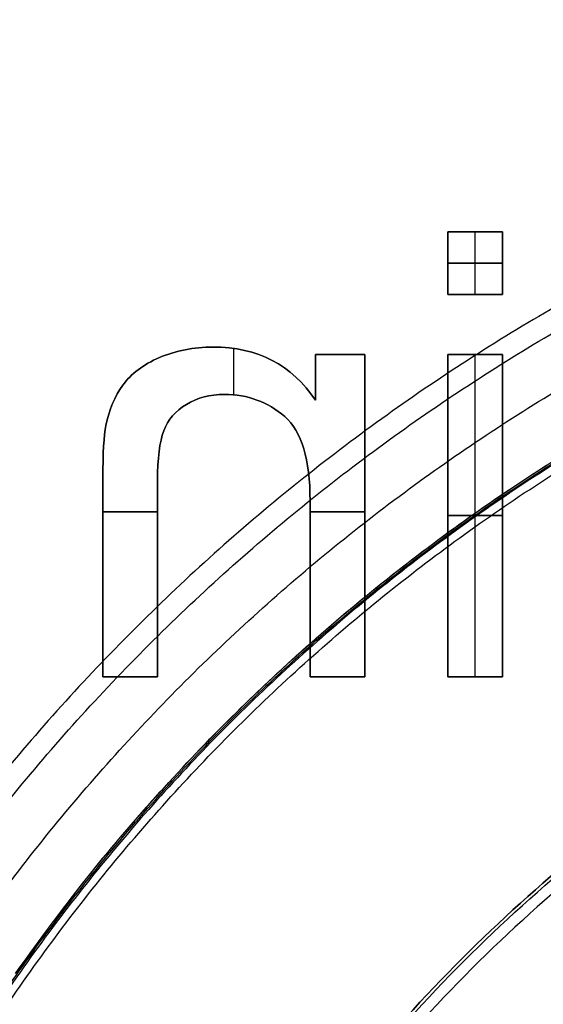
# Model space of a CAD drawing. Header units: millimetres. Extents: x -47.2 to 47.2, y -47.2 to 47.2.
# Tile 153 of 256: x -6.9 to -4.6, y 4.7 to 9.2. Entities that reach past the tile are written whole.
import ezdxf

# ---------------------------------------------------------------- set-up
doc = ezdxf.new("R2010")
doc.units = ezdxf.units.MM
doc.layers.add('Dedalino', color=18, linetype='Continuous', true_color=0x000000)

msp = doc.modelspace()

# ---------------------------------------------------------------- linework, layer by layer
at = {"layer": 'Dedalino', "color": 253, "true_color": 0x999999}
for p, q in [((-5.0133, 8.2168, 1.875), (-4.7677, 8.2168, 1.875)), ((-5.0133, 8.2168, 1.875), (-5.0133, 7.9344, 1.875)), ((-4.8905, 8.2168, 1.75), (-4.8905, 8.2168, 2)), ((-4.8905, 7.9344, 2), (-4.8905, 8.2168, 2)), ((-4.8905, 7.9344, 1.75), (-4.8905, 8.2168, 1.75)), ((-4.7677, 7.9344, 1.875), (-4.7677, 8.2168, 1.875)), ((-5.0133, 8.0756, 1.75), (-5.0133, 8.0756, 2)), ((-5.0133, 8.0756, 2), (-4.7677, 8.0756, 2)), ((-4.7677, 8.0756, 1.75), (-5.0133, 8.0756, 1.75)), ((-4.7677, 8.0756, 1.75), (-4.7677, 8.0756, 2)), ((-5.0133, 7.9344, 1.875), (-4.7677, 7.9344, 1.875)), ((-4.8905, 7.9344, 2), (-4.8905, 7.9344, 1.75)), ((-5.9754, 7.4838, 2), (-5.9754, 7.6923, 2)), ((-5.9754, 7.4838, 1.75), (-5.9754, 7.6923, 1.75)), ((-5.6078, 7.6658, 1.875), (-5.3868, 7.6658, 1.875)), ((-5.6078, 7.6658, 1.875), (-5.6078, 7.4596, 1.875)), ((-5.4973, 7.6658, 1.75), (-5.4973, 7.6658, 2)), ((-5.3868, 6.2168, 1.875), (-5.3868, 7.6658, 1.875)), ((-5.0133, 7.6658, 1.875), (-4.7677, 7.6658, 1.875)), ((-5.0133, 7.6658, 1.875), (-5.0133, 6.2168, 1.875)), ((-4.8905, 7.6658, 1.75), (-4.8905, 7.6658, 2)), ((-4.8905, 6.2168, 2), (-4.8905, 7.6658, 2)), ((-4.8905, 6.2168, 1.75), (-4.8905, 7.6658, 1.75)), ((-4.7677, 6.2168, 1.875), (-4.7677, 7.6658, 1.875)), ((-5.6078, 7.5627, 1.75), (-5.6078, 7.5627, 2)), ((-6.5641, 6.9577, 2), (-6.3185, 6.9577, 2)), ((-6.3185, 6.9577, 1.75), (-6.5641, 6.9577, 1.75)), ((-5.6324, 6.9577, 2), (-5.3868, 6.9577, 2)), ((-5.3868, 6.9577, 1.75), (-5.6324, 6.9577, 1.75)), ((-5.3868, 6.9413, 1.75), (-5.3868, 6.9413, 2)), ((-5.0133, 6.9413, 1.75), (-5.0133, 6.9413, 2)), ((-5.0133, 6.9413, 2), (-4.7677, 6.9413, 2)), ((-4.7677, 6.9413, 1.75), (-5.0133, 6.9413, 1.75)), ((-4.7677, 6.9413, 1.75), (-4.7677, 6.9413, 2)), ((-6.5641, 6.2168, 1.875), (-6.3185, 6.2168, 1.875)), ((-6.4413, 6.2168, 2), (-6.4413, 6.2168, 1.75)), ((-5.6324, 6.2168, 1.875), (-5.3868, 6.2168, 1.875)), ((-5.5096, 6.2168, 2), (-5.5096, 6.2168, 1.75)), ((-5.0133, 6.2168, 1.875), (-4.7677, 6.2168, 1.875)), ((-4.8905, 6.2168, 2), (-4.8905, 6.2168, 1.75))]:
    msp.add_line(p, q, dxfattribs=at)
at = {"layer": 'Dedalino', "color": 1, "true_color": 0xff0000}
for points, weights, degree, knots in [([(47.199, 0, 2), (47.199, 47.199, 2), (0, 47.199, 2), (-47.199, 47.199, 2), (-47.199, 0, 2)], [1, 0.707106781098, 1, 0.707106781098, 1], 2, [0, 0, 0, 94.398023, 94.398023, 188.796046, 188.796046, 188.796046]), ([(-47.1865, 0, 8.189), (-47.1865, 27.6412, 8.189), (-27.6412, 47.1865, 8.189), (0, 47.1865, 8.189), (27.6412, 47.1865, 8.189), (47.1865, 27.6412, 8.189), (47.1865, 0, 8.189)], [0.999999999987, 0.804737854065, 0.80473785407, 1, 0.804737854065, 0.804737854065, 1], 3, [0, 0, 0, 0, 82.974458, 82.974458, 82.974458, 165.948917, 165.948917, 165.948917, 165.948917]), ([(-47.0491, 0, 14.4817), (-47.0491, 27.5607, 14.4817), (-27.5607, 47.0491, 14.4817), (0, 47.0491, 14.4817), (27.5607, 47.0491, 14.4817), (47.0491, 27.5607, 14.4817), (47.0491, 0, 14.4817)], [0.999999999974, 0.804737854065, 0.804737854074, 1, 0.804737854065, 0.804737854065, 1], 3, [0, 0, 0, 0, 82.974458, 82.974458, 82.974458, 165.948917, 165.948917, 165.948917, 165.948917]), ([(0, -47, 2), (-47, -47, 2), (-47, 0, 2), (-47, 47, 2), (0, 47, 2)], [1, 0.707106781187, 1, 0.707106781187, 1], 2, [0, 0, 0, 94, 94, 188, 188, 188]), ([(-46.7916, 0, 20.7455), (-46.7916, 27.4099, 20.7455), (-27.4099, 46.7916, 20.7455), (0, 46.7916, 20.7455), (27.4099, 46.7916, 20.7455), (46.7916, 27.4099, 20.7455), (46.7916, 0, 20.7455)], [0.999999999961, 0.804737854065, 0.804737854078, 1, 0.804737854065, 0.804737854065, 1], 3, [0, 0, 0, 0, 82.974458, 82.974458, 82.974458, 165.948917, 165.948917, 165.948917, 165.948917]), ([(-46.5, 0, 1.5), (-46.5, 46.5, 1.5), (0, 46.5, 1.5), (46.5, 46.5, 1.5), (46.5, 0, 1.5)], [1, 0.707106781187, 1, 0.707106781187, 1], 2, [0, 0, 0, 71.471233, 71.471233, 142.942466, 142.942466, 142.942466]), ([(-46.5, 0, 2), (-46.5, 46.5, 2), (0, 46.5, 2), (46.5, 46.5, 2), (46.5, 0, 2)], [1, 0.707106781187, 1, 0.707106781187, 1], 2, [0, 0, 0, 93, 93, 186, 186, 186]), ([(-46.5, 0, 1.75), (-46.5, 46.5, 1.75), (0, 46.5, 1.75), (46.5, 46.5, 1.75), (46.5, 0, 1.75)], [1, 0.707106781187, 1, 0.707106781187, 1], 2, [0, 0, 0, 73.042029, 73.042029, 146.084058, 146.084058, 146.084058]), ([(-46.4181, 0, 26.9426), (-46.4181, 27.1911, 26.9426), (-27.1911, 46.4181, 26.9426), (0, 46.4181, 26.9426), (27.1911, 46.4181, 26.9426), (46.4181, 27.1911, 26.9426), (46.4181, 0, 26.9426)], [0.999999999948, 0.804737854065, 0.804737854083, 1, 0.804737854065, 0.804737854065, 1], 3, [0, 0, 0, 0, 82.974458, 82.974458, 82.974458, 165.948917, 165.948917, 165.948917, 165.948917]), ([(-45.9203, 0, 33.0945), (-45.9203, 26.8995, 33.0945), (-26.8995, 45.9203, 33.0945), (0, 45.9203, 33.0945), (26.8995, 45.9203, 33.0945), (45.9203, 26.8995, 33.0945), (45.9203, 0, 33.0945)], [0.999999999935, 0.804737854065, 0.804737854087, 1, 0.804737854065, 0.804737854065, 1], 3, [0, 0, 0, 0, 82.974458, 82.974458, 82.974458, 165.948917, 165.948917, 165.948917, 165.948917]), ([(-45.5, 0, 0.5), (-45.5, 45.5, 0.5), (0, 45.5, 0.5), (45.5, 45.5, 0.5), (45.5, 0, 0.5)], [1, 0.707106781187, 1, 0.707106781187, 1], 2, [-182, -182, -182, -91, -91, 0, 0, 0]), ([(-45.5, 0, 0.5), (-45.5, 45.5, 0.5), (0, 45.5, 0.5), (45.5, 45.5, 0.5), (45.5, 0, 0.5)], [1, 0.707106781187, 1, 0.707106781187, 1], 2, [0, 0, 0, 71.471233, 71.471233, 142.942466, 142.942466, 142.942466]), ([(0, -45.5, 10), (-45.5, -45.5, 10), (-45.5, 0, 10), (-45.5, 45.5, 10), (0, 45.5, 10)], [1, 0.707106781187, 1, 0.707106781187, 1], 2, [-182, -182, -182, -91, -91, 0, 0, 0]), ([(0, -45.5, 2), (-45.5, -45.5, 2), (-45.5, 0, 2), (-45.5, 45.5, 2), (0, 45.5, 2)], [1, 0.707106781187, 1, 0.707106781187, 1], 2, [0, 0, 0, 91, 91, 182, 182, 182]), ([(0, -45.5, 6), (-45.5, -45.5, 6), (-45.5, 0, 6), (-45.5, 45.5, 6), (0, 45.5, 6)], [1, 0.707106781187, 1, 0.707106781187, 1], 2, [71.471233, 71.471233, 71.471233, 142.942466, 142.942466, 214.413699, 214.413699, 214.413699]), ([(-45.48, 0, 2), (-45.48, 45.48, 2), (0, 45.48, 2), (45.48, 45.48, 2), (45.48, 0, 2)], [1, 0.707106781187, 1, 0.707106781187, 1], 2, [-181.92, -181.92, -181.92, -90.96, -90.96, 0, 0, 0]), ([(-45.48, 0, 9), (-45.48, 45.48, 9), (0, 45.48, 9), (45.48, 45.48, 9), (45.48, 0, 9)], [1, 0.707106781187, 1, 0.707106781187, 1], 2, [0, 0, 0, 90.96, 90.96, 181.92, 181.92, 181.92]), ([(-45.48, 0, 5.5), (-45.48, 45.48, 5.5), (0, 45.48, 5.5), (45.48, 45.48, 5.5), (45.48, 0, 5.5)], [1, 0.707106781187, 1, 0.707106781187, 1], 2, [0, 0, 0, 71.439817, 71.439817, 142.879634, 142.879634, 142.879634]), ([(0, 45.4498, 10), (-45.4498, 45.4498, 10), (-45.4498, 0, 10), (-45.4498, -45.4498, 10), (0, -45.4498, 10)], [1, 0.707106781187, 1, 0.707106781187, 1], 2, [-181.799029, -181.799029, -181.799029, -90.899515, -90.899515, 0, 0, 0]), ([(-45.2662, 0, 39.2464), (-45.2662, 26.5163, 39.2464), (-26.5163, 45.2662, 39.2464), (0, 45.2662, 39.2464), (26.5163, 45.2662, 39.2464), (45.2662, 26.5163, 39.2464), (45.2662, 0, 39.2464)], [0.999999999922, 0.804737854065, 0.804737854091, 1, 0.804737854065, 0.804737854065, 1], 3, [0, 0, 0, 0, 82.974458, 82.974458, 82.974458, 165.948917, 165.948917, 165.948917, 165.948917]), ([(-45.224, 0, 0.5), (-45.224, 45.224, 0.5), (0, 45.224, 0.5), (45.224, 45.224, 0.5), (45.224, 0, 0.5)], [1, 0.707106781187, 1, 0.707106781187, 1], 2, [0, 0, 0, 90.448, 90.448, 180.896, 180.896, 180.896]), ([(-44.874, 0), (-44.874, 44.874), (0, 44.874), (44.874, 44.874), (44.874, 0)], [1, 0.707106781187, 1, 0.707106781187, 1], 2, [0, 0, 0, 89.748, 89.748, 179.496, 179.496, 179.496]), ([(-44.524, 0, 0.5), (-44.524, 44.524, 0.5), (0, 44.524, 0.5), (44.524, 44.524, 0.5), (44.524, 0, 0.5)], [1, 0.707106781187, 1, 0.707106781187, 1], 2, [-178.096, -178.096, -178.096, -89.048, -89.048, 0, 0, 0]), ([(-44.3878, 0, 45.4308), (-44.3878, 26.0017, 45.4308), (-26.0017, 44.3878, 45.4308), (0, 44.3878, 45.4308), (26.0017, 44.3878, 45.4308), (44.3878, 26.0017, 45.4308), (44.3878, 0, 45.4308)], [0.999999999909, 0.804737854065, 0.804737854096, 1, 0.804737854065, 0.804737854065, 1], 3, [0, 0, 0, 0, 82.974458, 82.974458, 82.974458, 165.948917, 165.948917, 165.948917, 165.948917]), ([(-44.024, 0, 0.5), (-44.024, 44.024, 0.5), (0, 44.024, 0.5), (44.024, 44.024, 0.5), (44.024, 0, 0.5)], [1, 0.707106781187, 1, 0.707106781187, 1], 2, [0, 0, 0, 88.048, 88.048, 176.096, 176.096, 176.096]), ([(-44, 0, 10.5156), (-44, 44, 10.5156), (0, 44, 10.5156), (44, 44, 10.5156), (44, 0, 10.5156)], [1, 0.707106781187, 1, 0.707106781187, 1], 2, [0, 0, 0, 88, 88, 176, 176, 176]), ([(-44, 0, 2), (-44, 44, 2), (0, 44, 2), (44, 44, 2), (44, 0, 2)], [1, 0.707106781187, 1, 0.707106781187, 1], 2, [0, 0, 0, 88, 88, 176, 176, 176]), ([(-44, 0, 6.2578), (-44, 44, 6.2578), (0, 44, 6.2578), (44, 44, 6.2578), (44, 0, 6.2578)], [1, 0.707106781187, 1, 0.707106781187, 1], 2, [0, 0, 0, 69.115038, 69.115038, 138.230077, 138.230077, 138.230077]), ([(-43.674, 0), (-43.674, 43.674), (0, 43.674), (43.674, 43.674), (43.674, 0)], [1, 0.707106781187, 1, 0.707106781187, 1], 2, [0, 0, 0, 87.348, 87.348, 174.696, 174.696, 174.696]), ([(-43.324, 0, 0.5), (-43.324, 43.324, 0.5), (0, 43.324, 0.5), (43.324, 43.324, 0.5), (43.324, 0, 0.5)], [1, 0.707106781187, 1, 0.707106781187, 1], 2, [-173.296, -173.296, -173.296, -86.648, -86.648, 0, 0, 0]), ([(-43.1697, 0, 51.6319), (-43.1697, 25.2882, 51.6319), (-25.2882, 43.1697, 51.6319), (0, 43.1697, 51.6319), (25.2882, 43.1697, 51.6319), (43.1697, 25.2882, 51.6319), (43.1697, 0, 51.6319)], [0.999999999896, 0.804737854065, 0.8047378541, 1, 0.804737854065, 0.804737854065, 1], 3, [0, 0, 0, 0, 82.974458, 82.974458, 82.974458, 165.948917, 165.948917, 165.948917, 165.948917]), ([(-42.824, 0, 0.5), (-42.824, 42.824, 0.5), (0, 42.824, 0.5), (42.824, 42.824, 0.5), (42.824, 0, 0.5)], [1, 0.707106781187, 1, 0.707106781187, 1], 2, [0, 0, 0, 85.648, 85.648, 171.296, 171.296, 171.296]), ([(-42.474, 0), (-42.474, 42.474), (0, 42.474), (42.474, 42.474), (42.474, 0)], [1, 0.707106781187, 1, 0.707106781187, 1], 2, [0, 0, 0, 84.948, 84.948, 169.896, 169.896, 169.896]), ([(-42.124, 0, 0.5), (-42.124, 42.124, 0.5), (0, 42.124, 0.5), (42.124, 42.124, 0.5), (42.124, 0, 0.5)], [1, 0.707106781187, 1, 0.707106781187, 1], 2, [-168.496, -168.496, -168.496, -84.248, -84.248, 0, 0, 0]), ([(-41.624, 0, 0.5), (-41.624, 41.624, 0.5), (0, 41.624, 0.5), (41.624, 41.624, 0.5), (41.624, 0, 0.5)], [1, 0.707106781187, 1, 0.707106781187, 1], 2, [0, 0, 0, 83.248, 83.248, 166.496, 166.496, 166.496]), ([(-41.4374, 0, 57.7505), (-41.4374, 24.2735, 57.7505), (-24.2735, 41.4374, 57.7505), (0, 41.4374, 57.7505), (24.2735, 41.4374, 57.7505), (41.4374, 24.2735, 57.7505), (41.4374, 0, 57.7505)], [0.999999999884, 0.804737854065, 0.804737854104, 1, 0.804737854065, 0.804737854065, 1], 3, [0, 0, 0, 0, 82.974458, 82.974458, 82.974458, 165.948917, 165.948917, 165.948917, 165.948917]), ([(-41.274, 0), (-41.274, 41.274), (0, 41.274), (41.274, 41.274), (41.274, 0)], [1, 0.707106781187, 1, 0.707106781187, 1], 2, [0, 0, 0, 82.548, 82.548, 165.096, 165.096, 165.096]), ([(-40.924, 0, 0.5), (-40.924, 40.924, 0.5), (0, 40.924, 0.5), (40.924, 40.924, 0.5), (40.924, 0, 0.5)], [1, 0.707106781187, 1, 0.707106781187, 1], 2, [-163.696, -163.696, -163.696, -81.848, -81.848, 0, 0, 0]), ([(-40.424, 0, 0.5), (-40.424, 40.424, 0.5), (0, 40.424, 0.5), (40.424, 40.424, 0.5), (40.424, 0, 0.5)], [1, 0.707106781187, 1, 0.707106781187, 1], 2, [0, 0, 0, 80.848, 80.848, 161.696, 161.696, 161.696]), ([(-40.074, 0), (-40.074, 40.074), (0, 40.074), (40.074, 40.074), (40.074, 0)], [1, 0.707106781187, 1, 0.707106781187, 1], 2, [0, 0, 0, 80.148, 80.148, 160.296, 160.296, 160.296]), ([(-39.724, 0, 0.5), (-39.724, 39.724, 0.5), (0, 39.724, 0.5), (39.724, 39.724, 0.5), (39.724, 0, 0.5)], [1, 0.707106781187, 1, 0.707106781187, 1], 2, [-158.896, -158.896, -158.896, -79.448, -79.448, 0, 0, 0]), ([(-39.224, 0, 0.5), (-39.224, 39.224, 0.5), (0, 39.224, 0.5), (39.224, 39.224, 0.5), (39.224, 0, 0.5)], [1, 0.707106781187, 1, 0.707106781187, 1], 2, [0, 0, 0, 78.448, 78.448, 156.896, 156.896, 156.896]), ([(-38.971, 0, 63.5882), (-38.971, 22.8287, 63.5882), (-22.8287, 38.971, 63.5882), (0, 38.971, 63.5882), (22.8287, 38.971, 63.5882), (38.971, 22.8287, 63.5882), (38.971, 0, 63.5882)], [0.999999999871, 0.804737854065, 0.804737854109, 1, 0.804737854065, 0.804737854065, 1], 3, [0, 0, 0, 0, 82.974458, 82.974458, 82.974458, 165.948917, 165.948917, 165.948917, 165.948917]), ([(-38.874, 0), (-38.874, 38.874), (0, 38.874), (38.874, 38.874), (38.874, 0)], [1, 0.707106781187, 1, 0.707106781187, 1], 2, [0, 0, 0, 77.748, 77.748, 155.496, 155.496, 155.496]), ([(-38.707, 0, 2), (-38.707, 38.707, 2), (0, 38.707, 2), (38.707, 38.707, 2), (38.707, 0, 2)], [1, 0.707106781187, 1, 0.707106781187, 1], 2, [-154.828, -154.828, -154.828, -77.414, -77.414, 0, 0, 0]), ([(-38.524, 0, 0.5), (-38.524, 38.524, 0.5), (0, 38.524, 0.5), (38.524, 38.524, 0.5), (38.524, 0, 0.5)], [1, 0.707106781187, 1, 0.707106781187, 1], 2, [-154.096, -154.096, -154.096, -77.048, -77.048, 0, 0, 0]), ([(-38.3534, 0, 2.1464), (-38.3534, 38.3534, 2.1464), (0, 38.3534, 2.1464), (38.3534, 38.3534, 2.1464), (38.3534, 0, 2.1464)], [1, 0.707106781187, 1, 0.707106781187, 1], 2, [0, 0, 0, 76.706893, 76.706893, 153.413786, 153.413786, 153.413786]), ([(0, -37.9093, 0.5761), (-37.9093, -37.9093, 0.5761), (-37.9093, 0, 0.5761), (-37.9093, 37.9093, 0.5761), (0, 37.9093, 0.5761)], [0.5, 0.353553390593, 0.5, 0.353553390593, 0.5], 2, [0, 0, 0, 59.36725, 59.36725, 118.7345, 118.7345, 118.7345]), ([(0, -37.5849, 0.7929), (-37.5849, -37.5849, 0.7929), (-37.5849, 0, 0.7929), (-37.5849, 37.5849, 0.7929), (0, 37.5849, 0.7929)], [1, 0.707106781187, 1, 0.707106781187, 1], 2, [0, 0, 0, 58.081297, 58.081297, 116.162595, 116.162595, 116.162595]), ([(-37.2921, 0, 3.2071), (-37.2921, 37.2921, 3.2071), (0, 37.2921, 3.2071), (37.2921, 37.2921, 3.2071), (37.2921, 0, 3.2071)], [1, 0.707106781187, 1, 0.707106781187, 1], 2, [0, 0, 0, 74.584214, 74.584214, 149.168427, 149.168427, 149.168427]), ([(0, -37.128, 1.25), (-37.128, -37.128, 1.25), (-37.128, 0, 1.25), (-37.128, 37.128, 1.25), (0, 37.128, 1.25)], [1, 0.707106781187, 1, 0.707106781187, 1], 2, [0, 0, 0, 58.081297, 58.081297, 116.162595, 116.162595, 116.162595]), ([(-36.585, 0, 3.5), (-36.585, 36.585, 3.5), (0, 36.585, 3.5), (36.585, 36.585, 3.5), (36.585, 0, 3.5)], [1, 0.707106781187, 1, 0.707106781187, 1], 2, [0, 0, 0, 73.17, 73.17, 146.34, 146.34, 146.34]), ([(-35.964, 0, 2), (-35.964, 35.964, 2), (0, 35.964, 2), (35.964, 35.964, 2), (35.964, 0, 2)], [1, 0.707106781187, 1, 0.707106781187, 1], 2, [-143.856, -143.856, -143.856, -71.928, -71.928, 0, 0, 0]), ([(-35.6039, 0, 68.9041), (-35.6039, 20.8563, 68.9041), (-20.8563, 35.6039, 68.9041), (0, 35.6039, 68.9041), (20.8563, 35.6039, 68.9041), (35.6039, 20.8563, 68.9041), (35.6039, 0, 68.9041)], [0.999999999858, 0.804737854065, 0.804737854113, 1, 0.804737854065, 0.804737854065, 1], 3, [0, 0, 0, 0, 82.974458, 82.974458, 82.974458, 165.948917, 165.948917, 165.948917, 165.948917]), ([(-32.5, 0, 3.5), (-32.5, 32.5, 3.5), (0, 32.5, 3.5), (32.5, 32.5, 3.5), (32.5, 0, 3.5)], [1, 0.707106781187, 1, 0.707106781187, 1], 2, [-130, -130, -130, -65, -65, 0, 0, 0]), ([(32.5, 0, 7.5), (32.5, 32.5, 7.5), (0, 32.5, 7.5), (-32.5, 32.5, 7.5), (-32.5, 0, 7.5)], [1, 0.707106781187, 1, 0.707106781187, 1], 2, [-130, -130, -130, -65, -65, 0, 0, 0]), ([(-32.5, 0, 5.5), (-32.5, 32.5, 5.5), (0, 32.5, 5.5), (32.5, 32.5, 5.5), (32.5, 0, 5.5)], [1, 0.707106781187, 1, 0.707106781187, 1], 2, [0, 0, 0, 51.050881, 51.050881, 102.101761, 102.101761, 102.101761]), ([(-14.8429, 0, 82.2444), (-14.8429, 8.6948, 82.2444), (-8.6948, 14.8429, 82.2444), (0, 14.8429, 82.2444), (8.6948, 14.8429, 82.2444), (14.8429, 8.6948, 82.2444), (14.8429, 0, 82.2444)], [0.999999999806, 0.804737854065, 0.80473785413, 1, 0.804737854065, 0.804737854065, 1], 3, [0, 0, 0, 0, 82.974458, 82.974458, 82.974458, 165.948917, 165.948917, 165.948917, 165.948917]), ([(-8.9925, 0, 81.8998), (-8.9925, 8.9925, 81.8998), (0, 8.9925, 81.8998), (8.9925, 8.9925, 81.8998), (8.9925, 0, 81.8998)], [1, 0.707106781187, 1, 0.707106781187, 1], 2, [0, 0, 0, 14.125348, 14.125348, 28.250696, 28.250696, 28.250696]), ([(-8.7614, 0, 83.6609), (-8.7614, 8.7614, 83.6609), (0, 8.7614, 83.6609), (8.7614, 8.7614, 83.6609), (8.7614, 0, 83.6609)], [1, 0.707106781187, 1, 0.707106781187, 1], 2, [0, 0, 0, 17.522817, 17.522817, 35.045634, 35.045634, 35.045634]), ([(8.4862, 0, 83.6864), (8.4862, 8.4862, 83.6864), (0, 8.4862, 83.6864), (-8.4862, 8.4862, 83.6864), (-8.4862, 0, 83.6864)], [1, 0.707106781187, 1, 0.707106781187, 1], 2, [0, 0, 0, 13.330159, 13.330159, 26.660318, 26.660318, 26.660318]), ([(0, -8.45, 76.5347), (-8.45, -8.45, 76.5347), (-8.45, 0, 76.5347), (-8.45, 8.45, 76.5347), (0, 8.45, 76.5347)], [1, 0.707106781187, 1, 0.707106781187, 1], 2, [-33.8, -33.8, -33.8, -16.9, -16.9, 0, 0, 0]), ([(7, 0, 3.5), (7, 7, 3.5), (0, 7, 3.5), (-7, 7, 3.5), (-7, 0, 3.5)], [1, 0.707106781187, 1, 0.707106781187, 1], 2, [-28, -28, -28, -14, -14, 0, 0, 0]), ([(-7, 0, 7.5), (-7, 7, 7.5), (0, 7, 7.5), (7, 7, 7.5), (7, 0, 7.5)], [1, 0.707106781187, 1, 0.707106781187, 1], 2, [-28, -28, -28, -14, -14, 0, 0, 0]), ([(-7, 0, 5.5), (-7, 7, 5.5), (0, 7, 5.5), (7, 7, 5.5), (7, 0, 5.5)], [1, 0.707106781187, 1, 0.707106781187, 1], 2, [3.141593, 3.141593, 3.141593, 4.712389, 4.712389, 6.283185, 6.283185, 6.283185]), ([(0, 6.9369, 76.5347), (-6.9369, 6.9369, 76.5347), (-6.9369, 0, 76.5347), (-6.9369, -6.9369, 76.5347), (0, -6.9369, 76.5347)], [1, 0.707106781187, 1, 0.707106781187, 1], 2, [-27.747458, -27.747458, -27.747458, -13.873729, -13.873729, 0, 0, 0])]:
    msp.add_rational_spline(points, weights, degree=degree, knots=knots, dxfattribs=at)
for points, weights, degree in [([(0, -45.0915, 21.4077), (-90.1829, -45.0915, 21.4077), (-90.1829, 45.0915, 21.4077), (0, 45.0915, 21.4077)], [1, 0.333333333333, 0.333333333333, 1], 3), ([(0, -44.2833, 32.734), (-88.5665, -44.2833, 32.734), (-88.5665, 44.2833, 32.734), (0, 44.2833, 32.734)], [1, 0.333333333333, 0.333333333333, 1], 3), ([(0, -43.612, 38.3801), (-87.2241, -43.612, 38.3801), (-87.2241, 43.612, 38.3801), (0, 43.612, 38.3801)], [1, 0.333333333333, 0.333333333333, 1], 3), ([(0, -42.8457, 44.0457), (-85.6915, -42.8457, 44.0457), (-85.6915, 42.8457, 44.0457), (0, 42.8457, 44.0457)], [1, 0.333333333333, 0.333333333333, 1], 3), ([(0, -41.9076, 49.6006), (-83.8151, -41.9076, 49.6006), (-83.8151, 41.9076, 49.6006), (0, 41.9076, 49.6006)], [1, 0.333333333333, 0.333333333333, 1], 3), ([(0, -40.4901, 54.996), (-80.9802, -40.4901, 54.996), (-80.9802, 40.4901, 54.996), (0, 40.4901, 54.996)], [1, 0.333333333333, 0.333333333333, 1], 3), ([(0, -38.4565, 60.139), (-76.913, -38.4565, 60.139), (-76.913, 38.4565, 60.139), (0, 38.4565, 60.139)], [1, 0.333333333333, 0.333333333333, 1], 3), ([(-38.292, 0, 0.5), (-38.292, 38.292, 0.5), (0, 38.292, 0.5)], [1, 0.707106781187, 1], 2), ([(-36.6711, 0, 1.7071), (-36.6711, 36.6711, 1.7071), (0, 36.6711, 1.7071)], [1, 0.707106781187, 1], 2), ([(0, -35.8087, 65.0865), (-71.6175, -35.8087, 65.0865), (-71.6175, 35.8087, 65.0865), (0, 35.8087, 65.0865)], [1, 0.333333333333, 0.333333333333, 1], 3), ([(0, 9.0888, 81.8904), (-9.0888, 9.0888, 81.8904), (-9.0888, 0, 81.8904)], [1, 0.707106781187, 1], 2), ([(-8.4925, 0, 81.4041), (-8.4925, 8.4925, 81.4041), (0, 8.4925, 81.4041)], [1, 0.707106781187, 1], 2), ([(-6.9575, 4.8829, 7.5), (-4.687, 8.1181, 7.5), (-0.75, 8.4668, 7.5)], [1, 0.906765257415, 1], 2), ([(-6.9575, 4.8829, 3.5), (-4.687, 8.1181, 3.5), (-0.75, 8.4668, 3.5)], [1, 0.906765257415, 1], 2), ([(-6.9575, 4.8829, 5.5), (-4.687, 8.1181, 5.5), (-0.75, 8.4668, 5.5)], [0.860005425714, 0.826588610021, 0.966246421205], 2), ([(-6.9863, 0, 82.1995), (-6.9863, 6.9863, 82.1995), (0, 6.9863, 82.1995)], [1, 0.707106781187, 1], 2)]:
    msp.add_rational_spline(points, weights, degree=degree, dxfattribs=at)
at = {"layer": 'Dedalino', "color": 253, "true_color": 0x999999}
for points, degree in [([(-5.0133, 8.2168, 1.75), (-5.0133, 8.2168, 1.875), (-5.0133, 8.2168, 2)], 2), ([(-5.0133, 8.2168, 2), (-4.9314, 8.2168, 2), (-4.8495, 8.2168, 2), (-4.7677, 8.2168, 2)], 3), ([(-4.7677, 8.2168, 1.75), (-4.8495, 8.2168, 1.75), (-4.9314, 8.2168, 1.75), (-5.0133, 8.2168, 1.75)], 3), ([(-5.0133, 7.9344, 2), (-5.0133, 8.0285, 2), (-5.0133, 8.1227, 2), (-5.0133, 8.2168, 2)], 3), ([(-5.0133, 8.2168, 1.75), (-5.0133, 8.1227, 1.75), (-5.0133, 8.0285, 1.75), (-5.0133, 7.9344, 1.75)], 3), ([(-4.7677, 8.2168, 1.75), (-4.7677, 8.2168, 1.875), (-4.7677, 8.2168, 2)], 2), ([(-4.7677, 8.2168, 2), (-4.7677, 8.1227, 2), (-4.7677, 8.0285, 2), (-4.7677, 7.9344, 2)], 3), ([(-4.7677, 7.9344, 1.75), (-4.7677, 8.0285, 1.75), (-4.7677, 8.1227, 1.75), (-4.7677, 8.2168, 1.75)], 3), ([(-5.0133, 7.9344, 1.75), (-5.0133, 7.9344, 1.875), (-5.0133, 7.9344, 2)], 2), ([(-4.7677, 7.9344, 2), (-4.8495, 7.9344, 2), (-4.9314, 7.9344, 2), (-5.0133, 7.9344, 2)], 3), ([(-5.0133, 7.9344, 1.75), (-4.9314, 7.9344, 1.75), (-4.8495, 7.9344, 1.75), (-4.7677, 7.9344, 1.75)], 3), ([(-4.7677, 7.9344, 2), (-4.7677, 7.9344, 1.875), (-4.7677, 7.9344, 1.75)], 2), ([(-6.0688, 7.6985, 2), (-6.0688, 7.6985, 1.875), (-6.0688, 7.6985, 1.75)], 2), ([(-5.6078, 7.6658, 1.75), (-5.6078, 7.6658, 1.875), (-5.6078, 7.6658, 2)], 2), ([(-5.6078, 7.6658, 2), (-5.5341, 7.6658, 2), (-5.4604, 7.6658, 2), (-5.3868, 7.6658, 2)], 3), ([(-5.3868, 7.6658, 1.75), (-5.4604, 7.6658, 1.75), (-5.5341, 7.6658, 1.75), (-5.6078, 7.6658, 1.75)], 3), ([(-5.6078, 7.4596, 2), (-5.6078, 7.5283, 2), (-5.6078, 7.597, 2), (-5.6078, 7.6658, 2)], 3), ([(-5.6078, 7.6658, 1.75), (-5.6078, 7.597, 1.75), (-5.6078, 7.5283, 1.75), (-5.6078, 7.4596, 1.75)], 3), ([(-5.3868, 7.6658, 1.75), (-5.3868, 7.6658, 1.875), (-5.3868, 7.6658, 2)], 2), ([(-5.3868, 7.6658, 2), (-5.3868, 7.1828, 2), (-5.3868, 6.6998, 2), (-5.3868, 6.2168, 2)], 3), ([(-5.3868, 6.2168, 1.75), (-5.3868, 6.6998, 1.75), (-5.3868, 7.1828, 1.75), (-5.3868, 7.6658, 1.75)], 3), ([(-5.0133, 7.6658, 1.75), (-5.0133, 7.6658, 1.875), (-5.0133, 7.6658, 2)], 2), ([(-5.0133, 7.6658, 2), (-4.9314, 7.6658, 2), (-4.8495, 7.6658, 2), (-4.7677, 7.6658, 2)], 3), ([(-4.7677, 7.6658, 1.75), (-4.8495, 7.6658, 1.75), (-4.9314, 7.6658, 1.75), (-5.0133, 7.6658, 1.75)], 3), ([(-5.0133, 6.2168, 2), (-5.0133, 6.6998, 2), (-5.0133, 7.1828, 2), (-5.0133, 7.6658, 2)], 3), ([(-5.0133, 7.6658, 1.75), (-5.0133, 7.1828, 1.75), (-5.0133, 6.6998, 1.75), (-5.0133, 6.2168, 1.75)], 3), ([(-4.7677, 7.6658, 1.75), (-4.7677, 7.6658, 1.875), (-4.7677, 7.6658, 2)], 2), ([(-4.7677, 7.6658, 2), (-4.7677, 7.1828, 2), (-4.7677, 6.6998, 2), (-4.7677, 6.2168, 2)], 3), ([(-4.7677, 6.2168, 1.75), (-4.7677, 6.6998, 1.75), (-4.7677, 7.1828, 1.75), (-4.7677, 7.6658, 1.75)], 3), ([(-6.474, 7.5276, 2), (-6.4377, 7.5788, 2), (-6.3829, 7.6197, 2), (-6.3098, 7.6514, 2)], 3), ([(-6.3098, 7.6514, 1.75), (-6.3829, 7.6197, 1.75), (-6.4377, 7.5788, 1.75), (-6.474, 7.5276, 1.75)], 3), ([(-6.3098, 7.6514, 1.875), (-6.3829, 7.6197, 1.875), (-6.4377, 7.5788, 1.875), (-6.474, 7.5276, 1.875)], 3), ([(-6.3098, 7.6514, 1.75), (-6.3098, 7.6514, 1.875), (-6.3098, 7.6514, 2)], 2), ([(-6.4057, 7.5968, 2), (-6.4057, 7.5968, 1.875), (-6.4057, 7.5968, 1.75)], 2), ([(-6.5507, 7.3465, 2), (-6.5359, 7.4166, 2), (-6.5103, 7.477, 2), (-6.474, 7.5276, 2)], 3), ([(-6.474, 7.5276, 1.75), (-6.5103, 7.477, 1.75), (-6.5359, 7.4166, 1.75), (-6.5507, 7.3465, 1.75)], 3), ([(-6.474, 7.5276, 1.875), (-6.5103, 7.477, 1.875), (-6.5359, 7.4166, 1.875), (-6.5507, 7.3465, 1.875)], 3), ([(-6.474, 7.5276, 1.75), (-6.474, 7.5276, 1.875), (-6.474, 7.5276, 2)], 2), ([(-6.0171, 7.4857, 2), (-6.0171, 7.4857, 1.875), (-6.0171, 7.4857, 1.75)], 2), ([(-6.5204, 7.4444, 2), (-6.5204, 7.4444, 1.875), (-6.5204, 7.4444, 1.75)], 2), ([(-6.1885, 7.4412, 2), (-6.2371, 7.4115, 2), (-6.2709, 7.3721, 2), (-6.2898, 7.3225, 2)], 3), ([(-6.2898, 7.3225, 1.75), (-6.2709, 7.3721, 1.75), (-6.2371, 7.4115, 1.75), (-6.1885, 7.4412, 1.75)], 3), ([(-6.2898, 7.3225, 1.875), (-6.2709, 7.3721, 1.875), (-6.2371, 7.4115, 1.875), (-6.1885, 7.4412, 1.875)], 3), ([(-6.1885, 7.4412, 1.75), (-6.1885, 7.4412, 1.875), (-6.1885, 7.4412, 2)], 2), ([(-5.6078, 7.4596, 1.75), (-5.6078, 7.4596, 1.875), (-5.6078, 7.4596, 2)], 2), ([(-6.5507, 7.3465, 1.75), (-6.5507, 7.3465, 1.875), (-6.5507, 7.3465, 2)], 2), ([(-6.2503, 7.3893, 2), (-6.2503, 7.3893, 1.875), (-6.2503, 7.3893, 1.75)], 2), ([(-5.7464, 7.3859, 1.75), (-5.7464, 7.3859, 1.875), (-5.7464, 7.3859, 2)], 2), ([(-6.2898, 7.3225, 1.75), (-6.2898, 7.3225, 1.875), (-6.2898, 7.3225, 2)], 2), ([(-6.5641, 7.1076, 2), (-6.5641, 7.1076, 1.875), (-6.5641, 7.1076, 1.75)], 2), ([(-6.3185, 7.0984, 2), (-6.3185, 7.0984, 1.875), (-6.3185, 7.0984, 1.75)], 2), ([(-5.6324, 7.0083, 2), (-5.6324, 7.0083, 1.875), (-5.6324, 7.0083, 1.75)], 2), ([(-6.5641, 6.2168, 1.75), (-6.5641, 6.2168, 1.875), (-6.5641, 6.2168, 2)], 2), ([(-6.3185, 6.2168, 2), (-6.4003, 6.2168, 2), (-6.4822, 6.2168, 2), (-6.5641, 6.2168, 2)], 3), ([(-6.5641, 6.2168, 1.75), (-6.4822, 6.2168, 1.75), (-6.4003, 6.2168, 1.75), (-6.3185, 6.2168, 1.75)], 3), ([(-6.3185, 6.2168, 1.75), (-6.3185, 6.2168, 1.875), (-6.3185, 6.2168, 2)], 2), ([(-5.6324, 6.2168, 1.75), (-5.6324, 6.2168, 1.875), (-5.6324, 6.2168, 2)], 2), ([(-5.3868, 6.2168, 2), (-5.4686, 6.2168, 2), (-5.5505, 6.2168, 2), (-5.6324, 6.2168, 2)], 3), ([(-5.6324, 6.2168, 1.75), (-5.5505, 6.2168, 1.75), (-5.4686, 6.2168, 1.75), (-5.3868, 6.2168, 1.75)], 3), ([(-5.3868, 6.2168, 2), (-5.3868, 6.2168, 1.875), (-5.3868, 6.2168, 1.75)], 2), ([(-5.0133, 6.2168, 1.75), (-5.0133, 6.2168, 1.875), (-5.0133, 6.2168, 2)], 2), ([(-4.7677, 6.2168, 2), (-4.8495, 6.2168, 2), (-4.9314, 6.2168, 2), (-5.0133, 6.2168, 2)], 3), ([(-5.0133, 6.2168, 1.75), (-4.9314, 6.2168, 1.75), (-4.8495, 6.2168, 1.75), (-4.7677, 6.2168, 1.75)], 3), ([(-4.7677, 6.2168, 2), (-4.7677, 6.2168, 1.875), (-4.7677, 6.2168, 1.75)], 2)]:
    msp.add_open_spline(points, degree=degree, dxfattribs=at)
for points, knots in [([(-6.3098, 7.6514, 2), (-6.2366, 7.6827, 2), (-6.1563, 7.6985, 2), (-5.8677, 7.6985, 2), (-5.7142, 7.6187, 2), (-5.6078, 7.4596, 2)], [0, 0, 0, 0, 0.2469246, 0.2469246, 0.814418, 0.814418, 0.814418, 0.814418]), ([(-5.6078, 7.4596, 1.75), (-5.7142, 7.6187, 1.75), (-5.8677, 7.6985, 1.75), (-6.1563, 7.6985, 1.75), (-6.2366, 7.6827, 1.75), (-6.3098, 7.6514, 1.75)], [0, 0, 0, 0, 0.5674934, 0.5674934, 0.814418, 0.814418, 0.814418, 0.814418]), ([(-5.6078, 7.4596, 1.875), (-5.7142, 7.6187, 1.875), (-5.8677, 7.6985, 1.875), (-6.1563, 7.6985, 1.875), (-6.2366, 7.6827, 1.875), (-6.3098, 7.6514, 1.875)], [0, 0, 0, 0, 0.696809, 0.696809, 1, 1, 1, 1]), ([(-5.7464, 7.3859, 2), (-5.8222, 7.4524, 2), (-5.9127, 7.4857, 2), (-6.0826, 7.4857, 2), (-6.1394, 7.4708, 2), (-6.1885, 7.4412, 2)], [0, 0, 0, 0, 0.2969114, 0.2969114, 0.4832087, 0.4832087, 0.4832087, 0.4832087]), ([(-6.1885, 7.4412, 1.75), (-6.1394, 7.4708, 1.75), (-6.0826, 7.4857, 1.75), (-5.9127, 7.4857, 1.75), (-5.8222, 7.4524, 1.75), (-5.7464, 7.3859, 1.75)], [0, 0, 0, 0, 0.1862973, 0.1862973, 0.4832087, 0.4832087, 0.4832087, 0.4832087]), ([(-6.1885, 7.4412, 1.875), (-6.1394, 7.4708, 1.875), (-6.0826, 7.4857, 1.875), (-5.9127, 7.4857, 1.875), (-5.8222, 7.4524, 1.875), (-5.7464, 7.3859, 1.875)], [0, 0, 0, 0, 0.385542, 0.385542, 1, 1, 1, 1]), ([(-6.5641, 6.2168, 2), (-6.5641, 6.5137, 2), (-6.5641, 6.8107, 2), (-6.5641, 7.2212, 2), (-6.5594, 7.301, 2), (-6.5507, 7.3465, 2)], [0, 0, 0, 0, 0.817812, 0.817812, 1.130657, 1.130657, 1.130657, 1.130657]), ([(-6.5507, 7.3465, 1.75), (-6.5594, 7.301, 1.75), (-6.5641, 7.2212, 1.75), (-6.5641, 6.8107, 1.75), (-6.5641, 6.5137, 1.75), (-6.5641, 6.2168, 1.75)], [0, 0, 0, 0, 0.312845, 0.312845, 1.130657, 1.130657, 1.130657, 1.130657]), ([(-6.5507, 7.3465, 1.875), (-6.5594, 7.301, 1.875), (-6.5641, 7.2212, 1.875), (-6.5641, 6.8107, 1.875), (-6.5641, 6.5137, 1.875), (-6.5641, 6.2168, 1.875)], [0, 0, 0, 0, 0.276693, 0.276693, 1, 1, 1, 1]), ([(-5.6324, 6.2168, 2), (-5.6324, 6.4806, 2), (-5.6324, 6.7445, 2), (-5.6324, 7.1935, 2), (-5.6702, 7.3194, 2), (-5.7464, 7.3859, 2)], [0, 0, 0, 0, 0.710531, 0.710531, 1.209327, 1.209327, 1.209327, 1.209327]), ([(-5.7464, 7.3859, 1.75), (-5.6702, 7.3194, 1.75), (-5.6324, 7.1935, 1.75), (-5.6324, 6.7445, 1.75), (-5.6324, 6.4806, 1.75), (-5.6324, 6.2168, 1.75)], [0, 0, 0, 0, 0.498796, 0.498796, 1.209327, 1.209327, 1.209327, 1.209327]), ([(-5.7464, 7.3859, 1.875), (-5.6702, 7.3194, 1.875), (-5.6324, 7.1935, 1.875), (-5.6324, 6.7445, 1.875), (-5.6324, 6.4806, 1.875), (-5.6324, 6.2168, 1.875)], [0, 0, 0, 0, 0.412457, 0.412457, 1, 1, 1, 1]), ([(-6.2898, 7.3225, 2), (-6.3093, 7.2728, 2), (-6.3185, 7.1981, 2), (-6.3185, 6.8045, 2), (-6.3185, 6.5107, 2), (-6.3185, 6.2168, 2)], [0, 0, 0, 0, 0.28132, 0.28132, 1.109892, 1.109892, 1.109892, 1.109892]), ([(-6.3185, 6.2168, 1.75), (-6.3185, 6.5107, 1.75), (-6.3185, 6.8045, 1.75), (-6.3185, 7.1981, 1.75), (-6.3093, 7.2728, 1.75), (-6.2898, 7.3225, 1.75)], [0, 0, 0, 0, 0.828572, 0.828572, 1.109892, 1.109892, 1.109892, 1.109892]), ([(-6.3185, 6.2168, 1.875), (-6.3185, 6.5107, 1.875), (-6.3185, 6.8045, 1.875), (-6.3185, 7.1981, 1.875), (-6.3093, 7.2728, 1.875), (-6.2898, 7.3225, 1.875)], [0, 0, 0, 0, 0.7465338, 0.7465338, 1, 1, 1, 1])]:
    msp.add_open_spline(points, degree=3, knots=knots, dxfattribs=at)

doc.saveas('drawing.dxf')
